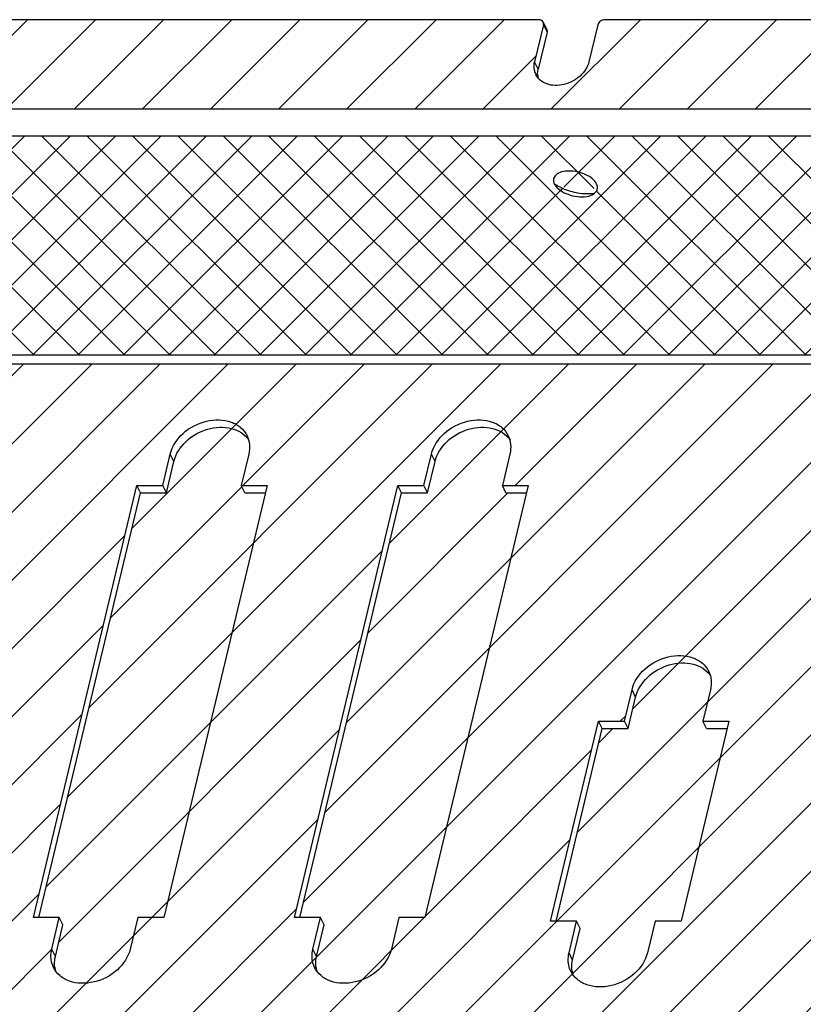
# Model space of a CAD drawing. Header units: inches. Extents: x 5771 to 6779, y 390 to 1103.
# Tile 10 of 17: x 6587 to 6648, y 732 to 809. Entities that reach past the tile are written whole.
import ezdxf

# ---------------------------------------------------------------- set-up
doc = ezdxf.new("R2010")
doc.units = ezdxf.units.IN
doc.header["$LTSCALE"] = 1.21
doc.header["$MEASUREMENT"] = 0
doc.layers.get('0').update_dxf_attribs({"linetype": 'CONTINUOUS'})

msp = doc.modelspace()

# ---------------------------------------------------------------- hatches: boundary and pattern name
at = {"ltscale": 5}
h = msp.add_hatch(dxfattribs=at)
h.set_pattern_fill('ANSI31,_O', color=256, scale=30)
h.set_pattern_definition([(45, (7238.933, -62.3452), (-2.65165, 2.65165), [])])
edge = h.paths.add_edge_path()
edge.add_spline(control_points=[(6698.59311, 808.29515), (6698.61022, 808.36659), (6698.60479, 808.44857), (6698.57253, 808.51457)], knot_values=[0, 0, 0, 0, 1, 1, 1, 1], degree=3, periodic=0)
edge.add_spline(control_points=[(6698.57253, 808.51457), (6698.54393, 808.57309), (6698.43713, 808.67711), (6698.29475, 808.70471), (6698.22135, 808.70471)], knot_values=[0, 0, 0, 0, 0.47017398, 1, 1, 1, 1], degree=3, periodic=0)
edge.add_line((6698.22135, 808.70471), (6632.91258, 808.70471))
edge.add_spline(control_points=[(6632.91258, 808.70471), (6632.78579, 808.70471), (6632.53786, 808.6217), (6632.37228, 808.41054), (6632.34464, 808.29515)], knot_values=[0, 0, 0, 0, 0.51657484, 1, 1, 1, 1], degree=3, periodic=0)
edge.add_line((6632.34464, 808.29515), (6631.658, 805.4282))
edge.add_spline(control_points=[(6631.658, 805.4282), (6631.55681, 805.00569), (6631.01288, 804.20115), (6629.95992, 803.65827), (6629.03486, 803.55425), (6628.38869, 803.66532), (6627.8509, 803.96071), (6627.60386, 804.27299), (6627.52193, 804.44077)], knot_values=[0, 0, 0, 0, 0.24953882, 0.52212436, 0.6549576, 0.77882432, 0.89275525, 1, 1, 1, 1], degree=3, periodic=0)
edge.add_arc((6628.74184, 805.03452), 1.35674, 191.4573536, 205.9529839, ccw=False)
edge.add_spline(control_points=[(6627.41214, 804.76502), (6627.40136, 804.81814), (6627.37002, 805.03838), (6627.39026, 805.26488), (6627.42937, 805.4282)], knot_values=[0, 0, 0, 0, 0.2439863, 1, 1, 1, 1], degree=3, periodic=0)
edge.add_line((6627.42937, 805.4282), (6628.11601, 808.29515))
edge.add_spline(control_points=[(6628.11601, 808.29515), (6628.13312, 808.36659), (6628.12769, 808.44857), (6628.09543, 808.51457)], knot_values=[0, 0, 0, 0, 1, 1, 1, 1], degree=3, periodic=0)
edge.add_spline(control_points=[(6628.09543, 808.51457), (6628.06683, 808.57309), (6627.96004, 808.67711), (6627.81766, 808.70471), (6627.74426, 808.70471)], knot_values=[0, 0, 0, 0, 0.47017398, 1, 1, 1, 1], degree=3, periodic=0)
edge.add_line((6627.74426, 808.70471), (6562.43548, 808.70471))
edge.add_spline(control_points=[(6562.43548, 808.70471), (6562.30869, 808.70471), (6562.06077, 808.6217), (6561.89518, 808.41054), (6561.86754, 808.29515)], knot_values=[0, 0, 0, 0, 0.51657484, 1, 1, 1, 1], degree=3, periodic=0)
edge.add_line((6561.86754, 808.29515), (6561.1809, 805.4282))
edge.add_spline(control_points=[(6561.1809, 805.4282), (6561.07971, 805.00569), (6560.53579, 804.20115), (6559.48282, 803.65827), (6558.55776, 803.55425), (6557.91159, 803.66532), (6557.3738, 803.96071), (6557.12676, 804.27299), (6557.04483, 804.44077)], knot_values=[0, 0, 0, 0, 0.24953882, 0.52212436, 0.6549576, 0.77882432, 0.89275525, 1, 1, 1, 1], degree=3, periodic=0)
edge.add_arc((6558.26475, 805.03452), 1.35674, 191.4573536, 205.9529839, ccw=False)
edge.add_spline(control_points=[(6556.93505, 804.76502), (6556.92427, 804.81814), (6556.89292, 805.03838), (6556.91316, 805.26488), (6556.95227, 805.4282)], knot_values=[0, 0, 0, 0, 0.2439863, 1, 1, 1, 1], degree=3, periodic=0)
edge.add_line((6556.95227, 805.4282), (6557.63892, 808.29515))
edge.add_spline(control_points=[(6557.63892, 808.29515), (6557.65603, 808.36659), (6557.6506, 808.44857), (6557.61834, 808.51457)], knot_values=[0, 0, 0, 0, 1, 1, 1, 1], degree=3, periodic=0)
edge.add_spline(control_points=[(6557.61834, 808.51457), (6557.58973, 808.57309), (6557.48294, 808.67711), (6557.34056, 808.70471), (6557.26716, 808.70471)], knot_values=[0, 0, 0, 0, 0.47017398, 1, 1, 1, 1], degree=3, periodic=0)
edge.add_line((6557.26716, 808.70471), (6543.87651, 808.70471))
edge.add_spline(control_points=[(6543.87651, 808.70471), (6543.11578, 808.70471), (6541.62835, 808.20649), (6540.6347, 806.93967), (6540.46888, 806.24733)], knot_values=[0, 0, 0, 0, 0.51657272, 1, 1, 1, 1], degree=3, periodic=0)
edge.add_line((6540.46888, 806.24733), (6539.38987, 801.74213))
edge.add_line((6539.38987, 801.74213), (6717.93185, 801.74213))
edge.add_line((6717.93185, 801.74213), (6719.01086, 806.24733))
edge.add_spline(control_points=[(6719.01086, 806.24733), (6719.02587, 806.31002), (6719.0741, 806.55655), (6719.07962, 806.81199), (6719.05599, 806.99719)], knot_values=[0, 0, 0, 0, 0.25666653, 1, 1, 1, 1], degree=3, periodic=0)
edge.add_spline(control_points=[(6719.05599, 806.99719), (6719.03133, 807.19051), (6718.97521, 807.38249), (6718.89033, 807.55799)], knot_values=[0, 0, 0, 0, 0.98886405, 0.98886405, 0.98886405, 0.98886405], degree=3, periodic=0)
edge.add_line((6718.89033, 807.55799), (6718.8874, 807.56398))
edge.add_spline(control_points=[(6718.88745, 807.56391), (6718.80233, 807.73822), (6718.56706, 808.06683), (6717.88504, 808.56835), (6717.22065, 808.70471), (6716.78032, 808.70471)], knot_values=[0, 0, 0, 0, 0.23204001, 0.47331225, 1, 1, 1, 1], degree=3, periodic=0)
edge.add_line((6716.78032, 808.70471), (6703.38967, 808.70471))
edge.add_spline(control_points=[(6703.38967, 808.70471), (6703.26288, 808.70471), (6703.01496, 808.6217), (6702.84937, 808.41054), (6702.82174, 808.29515)], knot_values=[0, 0, 0, 0, 0.51657484, 1, 1, 1, 1], degree=3, periodic=0)
edge.add_line((6702.82174, 808.29515), (6702.13509, 805.4282))
edge.add_spline(control_points=[(6702.13509, 805.4282), (6702.0339, 805.00569), (6701.48998, 804.20115), (6700.43702, 803.65827), (6699.51195, 803.55425), (6698.86578, 803.66532), (6698.32799, 803.96071), (6698.08096, 804.27299), (6697.99903, 804.44077)], knot_values=[0, 0, 0, 0, 0.24953882, 0.52212436, 0.6549576, 0.77882432, 0.89275525, 1, 1, 1, 1], degree=3, periodic=0)
edge.add_arc((6699.21894, 805.03452), 1.35674, 191.4573536, 205.9529839, ccw=False)
edge.add_spline(control_points=[(6697.88924, 804.76502), (6697.87846, 804.81814), (6697.84712, 805.03838), (6697.86735, 805.26488), (6697.90647, 805.4282)], knot_values=[0, 0, 0, 0, 0.2439863, 1, 1, 1, 1], degree=3, periodic=0)
edge.add_line((6697.90647, 805.4282), (6698.59311, 808.29515))
edge = h.paths.add_edge_path()
edge.add_spline(control_points=[(6670.44079, 690.75032), (6670.54198, 691.17283), (6671.0859, 691.97737), (6672.13886, 692.52025), (6673.06393, 692.62427), (6673.7101, 692.5132), (6674.24789, 692.21781), (6674.49493, 691.90554), (6674.57686, 691.73775)], knot_values=[0, 0, 0, 0, 0.24953882, 0.52212436, 0.6549576, 0.77882432, 0.89275525, 1, 1, 1, 1], degree=3, periodic=0)
edge.add_spline(control_points=[(6674.57686, 691.73775), (6674.62375, 691.64172), (6674.65892, 691.53938), (6674.68202, 691.43424)], knot_values=[0, 0, 0, 0, 0.3183947, 0.3183947, 0.3183947, 0.3183947], degree=3, periodic=0)
edge.add_spline(control_points=[(6674.69887, 691.41358), (6674.69332, 691.42052), (6674.68771, 691.42741), (6674.68202, 691.43424)], knot_values=[0.92725563, 0.92725563, 0.92725563, 0.92725563, 1, 1, 1, 1], degree=3, periodic=0)
edge.add_spline(control_points=[(6674.68202, 691.43424), (6674.69432, 691.37823), (6674.73, 691.14996), (6674.70944, 690.91744), (6674.66941, 690.75032)], knot_values=[0.3183947, 0.3183947, 0.3183947, 0.3183947, 0.48801413, 1, 1, 1, 1], degree=3, periodic=0)
edge.add_line((6674.66941, 690.75032), (6673.98277, 687.88337))
edge.add_spline(control_points=[(6673.98277, 687.88337), (6673.96566, 687.81193), (6673.97109, 687.72995), (6674.00335, 687.66395)], knot_values=[0, 0, 0, 0, 1, 1, 1, 1], degree=3, periodic=0)
edge.add_spline(control_points=[(6674.00335, 687.66395), (6674.03196, 687.60543), (6674.13875, 687.50141), (6674.28113, 687.47381), (6674.35453, 687.47381)], knot_values=[0, 0, 0, 0, 0.47017398, 1, 1, 1, 1], degree=3, periodic=0)
edge.add_line((6674.35453, 687.47381), (6689.15472, 687.47381))
edge.add_spline(control_points=[(6689.15472, 687.47381), (6689.53508, 687.47381), (6690.2788, 687.72292), (6690.77563, 688.35633), (6690.85854, 688.7025)], knot_values=[0, 0, 0, 0, 0.51657272, 1, 1, 1, 1], degree=3, periodic=0)
edge.add_line((6690.85854, 688.7025), (6692.23182, 694.4364))
edge.add_line((6692.23182, 694.4364), (6513.68984, 694.4364))
edge.add_line((6513.68984, 694.4364), (6512.61083, 689.93119))
edge.add_spline(control_points=[(6512.61083, 689.93119), (6512.55747, 689.70837), (6512.52696, 689.36321), (6512.58936, 689.02507), (6512.61927, 688.918)], knot_values=[0, 0, 0, 0, 0.51198694, 0.75884146, 0.75884146, 0.75884146, 0.75884146], degree=3, periodic=0)
edge.add_spline(control_points=[(6512.61927, 688.918), (6512.64849, 688.8134), (6512.68688, 688.71159), (6512.73424, 688.61461)], knot_values=[0.75884146, 0.75884146, 0.75884146, 0.75884146, 1, 1, 1, 1], degree=3, periodic=0)
edge.add_line((6512.73413, 688.61487), (6512.73718, 688.60861))
edge.add_spline(control_points=[(6512.73718, 688.60861), (6512.83284, 688.41466), (6513.01301, 688.17505), (6513.23659, 687.98807), (6513.29675, 687.94313)], knot_values=[0.00759127, 0.00759127, 0.00759127, 0.00759127, 0.74415956, 1, 1, 1, 1], degree=3, periodic=0)
edge.add_spline(control_points=[(6513.29675, 687.94313), (6513.39973, 687.8662), (6513.86611, 687.58219), (6514.42638, 687.47381), (6514.84137, 687.47381)], knot_values=[0, 0, 0, 0, 0.23648771, 1, 1, 1, 1], degree=3, periodic=0)
edge.add_line((6514.84137, 687.47381), (6528.23201, 687.47381))
edge.add_spline(control_points=[(6528.23201, 687.47381), (6528.35881, 687.47381), (6528.60673, 687.55682), (6528.77232, 687.76798), (6528.79995, 687.88337)], knot_values=[0, 0, 0, 0, 0.51657484, 1, 1, 1, 1], degree=3, periodic=0)
edge.add_line((6528.79995, 687.88337), (6529.4866, 690.75032))
edge.add_spline(control_points=[(6529.4866, 690.75032), (6529.58779, 691.17283), (6530.13171, 691.97737), (6531.18467, 692.52025), (6532.10974, 692.62427), (6532.75591, 692.5132), (6533.2937, 692.21781), (6533.54073, 691.90554), (6533.62266, 691.73775)], knot_values=[0, 0, 0, 0, 0.24953882, 0.52212436, 0.6549576, 0.77882432, 0.89275525, 1, 1, 1, 1], degree=3, periodic=0)
edge.add_spline(control_points=[(6533.62266, 691.73775), (6533.66955, 691.64172), (6533.70473, 691.53938), (6533.72783, 691.43424)], knot_values=[0, 0, 0, 0, 0.31839469, 0.31839469, 0.31839469, 0.31839469], degree=3, periodic=0)
edge.add_spline(control_points=[(6533.74468, 691.41358), (6533.73913, 691.42052), (6533.73351, 691.42741), (6533.72783, 691.43424)], knot_values=[0.9272556, 0.9272556, 0.9272556, 0.9272556, 1, 1, 1, 1], degree=3, periodic=0)
edge.add_spline(control_points=[(6533.72783, 691.43424), (6533.74013, 691.37823), (6533.7758, 691.14996), (6533.75525, 690.91744), (6533.71522, 690.75032)], knot_values=[0.31839469, 0.31839469, 0.31839469, 0.31839469, 0.48801413, 1, 1, 1, 1], degree=3, periodic=0)
edge.add_line((6533.71522, 690.75032), (6533.02858, 687.88337))
edge.add_spline(control_points=[(6533.02858, 687.88337), (6533.01147, 687.81193), (6533.0169, 687.72995), (6533.04916, 687.66395)], knot_values=[0, 0, 0, 0, 1, 1, 1, 1], degree=3, periodic=0)
edge.add_spline(control_points=[(6533.04916, 687.66395), (6533.07776, 687.60543), (6533.18456, 687.50141), (6533.32694, 687.47381), (6533.40033, 687.47381)], knot_values=[0, 0, 0, 0, 0.47017398, 1, 1, 1, 1], degree=3, periodic=0)
edge.add_line((6533.40033, 687.47381), (6598.70911, 687.47381))
edge.add_spline(control_points=[(6598.70911, 687.47381), (6598.8359, 687.47381), (6599.08383, 687.55682), (6599.24941, 687.76798), (6599.27705, 687.88337)], knot_values=[0, 0, 0, 0, 0.51657484, 1, 1, 1, 1], degree=3, periodic=0)
edge.add_line((6599.27705, 687.88337), (6599.96369, 690.75032))
edge.add_spline(control_points=[(6599.96369, 690.75032), (6600.06488, 691.17283), (6600.60881, 691.97737), (6601.66177, 692.52025), (6602.58683, 692.62427), (6603.233, 692.5132), (6603.77079, 692.21781), (6604.01783, 691.90554), (6604.09976, 691.73775)], knot_values=[0, 0, 0, 0, 0.24953882, 0.52212436, 0.6549576, 0.77882432, 0.89275525, 1, 1, 1, 1], degree=3, periodic=0)
edge.add_spline(control_points=[(6604.09976, 691.73775), (6604.14665, 691.64172), (6604.18183, 691.53938), (6604.20492, 691.43424)], knot_values=[0, 0, 0, 0, 0.31839469, 0.31839469, 0.31839469, 0.31839469], degree=3, periodic=0)
edge.add_spline(control_points=[(6604.22177, 691.41358), (6604.21623, 691.42052), (6604.21061, 691.42741), (6604.20492, 691.43424)], knot_values=[0.9272556, 0.9272556, 0.9272556, 0.9272556, 1, 1, 1, 1], degree=3, periodic=0)
edge.add_spline(control_points=[(6604.20492, 691.43424), (6604.21723, 691.37823), (6604.2529, 691.14996), (6604.23234, 690.91744), (6604.19232, 690.75032)], knot_values=[0.31839469, 0.31839469, 0.31839469, 0.31839469, 0.48801413, 1, 1, 1, 1], degree=3, periodic=0)
edge.add_line((6604.19232, 690.75032), (6603.50568, 687.88337))
edge.add_spline(control_points=[(6603.50568, 687.88337), (6603.48857, 687.81193), (6603.494, 687.72995), (6603.52626, 687.66395)], knot_values=[0, 0, 0, 0, 1, 1, 1, 1], degree=3, periodic=0)
edge.add_spline(control_points=[(6603.52626, 687.66395), (6603.55486, 687.60543), (6603.66165, 687.50141), (6603.80403, 687.47381), (6603.87743, 687.47381)], knot_values=[0, 0, 0, 0, 0.47017398, 1, 1, 1, 1], degree=3, periodic=0)
edge.add_line((6603.87743, 687.47381), (6669.18621, 687.47381))
edge.add_spline(control_points=[(6669.18621, 687.47381), (6669.313, 687.47381), (6669.56092, 687.55682), (6669.72651, 687.76798), (6669.75415, 687.88337)], knot_values=[0, 0, 0, 0, 0.51657484, 1, 1, 1, 1], degree=3, periodic=0)
edge.add_line((6669.75415, 687.88337), (6670.44079, 690.75032))
h.paths.add_polyline_path([(6716.94299, 781.91925), (6544.59, 781.91925), (6531.74696, 728.29549), (6704.09995, 728.29549)])
h.paths.add_polyline_path([(6654.38413, 761.14716), (6656.40447, 761.14716), (6656.99302, 763.60455), (6657.27317, 763.03093), (6656.68462, 760.57355), (6654.66428, 760.57355), (6649.44193, 738.76859), (6651.04474, 738.76859), (6651.32489, 738.19498), (6650.73634, 735.7376), (6650.45619, 736.31121), (6651.04474, 738.76859), (6649.02439, 738.76859)], flags=16)
h.paths.add_polyline_path([(6640.53138, 754.10393), (6642.55173, 754.10393), (6642.41435, 753.53032), (6640.81154, 753.53032)], flags=16)
h.paths.add_polyline_path([(6626.93704, 772.44622), (6626.79966, 771.87261), (6625.19685, 771.87261), (6624.9167, 772.44622)], flags=16)
h.paths.add_polyline_path([(6635.01192, 756.56132), (6635.29207, 755.9877), (6634.70352, 753.53032), (6632.68318, 753.53032), (6629.09504, 738.5487), (6630.69785, 738.5487), (6630.978, 737.97509), (6630.38945, 735.5177), (6630.1093, 736.09131), (6630.69785, 738.5487), (6628.6775, 738.5487), (6632.40303, 754.10393), (6634.42337, 754.10393)], flags=16)
h.paths.add_polyline_path([(6662.51248, 761.14716), (6664.53283, 761.14716), (6664.39545, 760.57355), (6662.79264, 760.57355)], flags=16)
h.paths.add_polyline_path([(6619.67739, 774.32999), (6619.08884, 771.87261), (6617.06849, 771.87261), (6609.1545, 738.82922), (6610.75731, 738.82922), (6611.03747, 738.25561), (6610.44892, 735.79822), (6610.16876, 736.37183), (6610.75731, 738.82922), (6608.73697, 738.82922), (6616.78834, 772.44622), (6618.80868, 772.44622), (6619.39723, 774.9036)], flags=16)
h.paths.add_polyline_path([(6674.34289, 761.14728), (6676.36324, 761.14728), (6676.95179, 763.60467), (6677.23194, 763.03106), (6676.64339, 760.57367), (6674.62305, 760.57367), (6669.4007, 738.76871), (6671.00351, 738.76871), (6671.28366, 738.1951), (6670.69511, 735.73772), (6670.41495, 736.31133), (6671.00351, 738.76871), (6668.98316, 738.76871)], flags=16)
h.paths.add_polyline_path([(6606.60529, 772.44643), (6606.46791, 771.87282), (6604.8651, 771.87282), (6604.58495, 772.44643)], flags=16)
h.paths.add_polyline_path([(6682.47125, 761.14728), (6684.49159, 761.14728), (6684.35421, 760.57367), (6682.7514, 760.57367)], flags=16)
h.paths.add_polyline_path([(6599.34564, 774.3302), (6598.75709, 771.87282), (6596.73675, 771.87282), (6588.82276, 738.82943), (6590.42557, 738.82943), (6590.70572, 738.25582), (6590.11717, 735.79843), (6589.83702, 736.37204), (6590.42557, 738.82943), (6588.40522, 738.82943), (6596.45659, 772.44643), (6598.47694, 772.44643), (6599.06549, 774.90381)], flags=16)
h.paths.add_polyline_path([(6586.27355, 772.44664), (6586.13617, 771.87303), (6584.53336, 771.87303), (6584.2532, 772.44664)], flags=16)
h.paths.add_polyline_path([(6579.01389, 774.33041), (6578.42534, 771.87303), (6576.405, 771.87303), (6568.49101, 738.82964), (6570.09382, 738.82964), (6570.37397, 738.25603), (6569.78542, 735.79864), (6569.50527, 736.37226), (6570.09382, 738.82964), (6568.07348, 738.82964), (6576.12485, 772.44664), (6578.14519, 772.44664), (6578.73374, 774.90402)], flags=16)
h.paths.add_polyline_path([(6565.9418, 772.44685), (6565.80442, 771.87324), (6564.20161, 771.87324), (6563.92146, 772.44685)], flags=16)
h.paths.add_polyline_path([(6558.68215, 774.33062), (6558.0936, 771.87324), (6556.07325, 771.87324), (6548.15927, 738.82985), (6549.76207, 738.82985), (6550.04223, 738.25624), (6549.45368, 735.79886), (6549.17352, 736.37247), (6549.76207, 738.82985), (6547.74173, 738.82985), (6555.7931, 772.44685), (6557.81344, 772.44685), (6558.40199, 774.90423)], flags=16)
h = msp.add_hatch(dxfattribs=at)
h.set_pattern_fill('ANSI37', color=256, scale=20, style=0)
h.set_pattern_definition([(45, (7238.9331, -62.3452), (-1.767767, 1.767767), []), (135, (7238.9331, -62.3452), (-1.767767, -1.767767), [])])
h.paths.add_polyline_path([(6721.24176, 799.86796), (6720.9265, 800.51343), (6719.04711, 800.51343), (6719.46735, 799.65302), (6538.10628, 799.65302), (6537.68605, 800.51343), (6535.80666, 800.51343), (6544.54802, 782.61562), (6717.10977, 782.61562)])
edge = h.paths.add_edge_path(flags=16)
edge.add_spline(control_points=[(6632.10161, 795.20169), (6632.0056, 795.12297), (6631.88886, 795.06447), (6631.77496, 795.0243)], knot_values=[0, 0, 0, 0, 0.31265034, 0.31265034, 0.31265034, 0.31265034], degree=3, periodic=0)
edge.add_spline(control_points=[(6632.10829, 795.20264), (6632.10606, 795.20232), (6632.10384, 795.202), (6632.10161, 795.20169)], knot_values=[0.98740894, 0.98740894, 0.98740894, 0.98740894, 1, 1, 1, 1], degree=3, periodic=0)
edge.add_spline(control_points=[(6632.25228, 795.92454), (6632.29391, 795.83931), (6632.34807, 795.65778), (6632.2834, 795.38707), (6632.16795, 795.25608), (6632.10161, 795.20169)], knot_values=[0.31265034, 0.31265034, 0.31265034, 0.31265034, 0.55820484, 0.78398821, 1, 1, 1, 1], degree=3, periodic=0)
edge = h.paths.add_edge_path(flags=16)
edge.add_arc((6631.12905, 799.11251), 3.83622, 239.2222848, 240.1384075)
edge.add_spline(control_points=[(6629.21897, 795.78563), (6629.57142, 795.58326), (6630.343, 795.28159), (6631.16259, 795.16624), (6631.57445, 795.16624)], knot_values=[0, 0, 0, 0, 0.49666813, 1, 1, 1, 1], degree=3, periodic=0)
edge.add_arc((6630.97664, 798.86236), 3.54331, 239.2698632, 240.2724811, ccw=False)
edge = h.paths.add_edge_path(flags=16)
edge.add_spline(control_points=[(6561.62452, 795.20169), (6561.5285, 795.12297), (6561.41176, 795.06447), (6561.29786, 795.0243)], knot_values=[0, 0, 0, 0, 0.31265034, 0.31265034, 0.31265034, 0.31265034], degree=3, periodic=0)
edge.add_spline(control_points=[(6561.63119, 795.20264), (6561.62897, 795.20232), (6561.62674, 795.202), (6561.62452, 795.20169)], knot_values=[0.98740895, 0.98740895, 0.98740895, 0.98740895, 1, 1, 1, 1], degree=3, periodic=0)
edge.add_spline(control_points=[(6561.77518, 795.92454), (6561.81681, 795.83931), (6561.87097, 795.65778), (6561.8063, 795.38707), (6561.69086, 795.25608), (6561.62452, 795.20169)], knot_values=[0.31265034, 0.31265034, 0.31265034, 0.31265034, 0.55820485, 0.78398821, 1, 1, 1, 1], degree=3, periodic=0)
edge = h.paths.add_edge_path(flags=16)
edge.add_arc((6560.65196, 799.11251), 3.83622, 239.2222844, 240.1384075)
edge.add_spline(control_points=[(6558.74188, 795.78563), (6559.09432, 795.58326), (6559.8659, 795.28159), (6560.68549, 795.16624), (6561.09735, 795.16624)], knot_values=[0, 0, 0, 0, 0.49666813, 1, 1, 1, 1], degree=3, periodic=0)
edge.add_arc((6560.49954, 798.86236), 3.54331, 239.2698627, 240.2724811, ccw=False)
edge = h.paths.add_edge_path(flags=16)
edge.add_spline(control_points=[(6702.57871, 795.20169), (6702.4827, 795.12297), (6702.36596, 795.06447), (6702.25205, 795.0243)], knot_values=[0, 0, 0, 0, 0.31265034, 0.31265034, 0.31265034, 0.31265034], degree=3, periodic=0)
edge.add_spline(control_points=[(6702.58538, 795.20264), (6702.58316, 795.20232), (6702.58094, 795.202), (6702.57871, 795.20169)], knot_values=[0.98740895, 0.98740895, 0.98740895, 0.98740895, 1, 1, 1, 1], degree=3, periodic=0)
edge.add_spline(control_points=[(6702.72938, 795.92454), (6702.77101, 795.83931), (6702.82517, 795.65778), (6702.76049, 795.38707), (6702.64505, 795.25608), (6702.57871, 795.20169)], knot_values=[0.31265034, 0.31265034, 0.31265034, 0.31265034, 0.55820485, 0.78398821, 1, 1, 1, 1], degree=3, periodic=0)
edge = h.paths.add_edge_path(flags=16)
edge.add_arc((6701.60615, 799.11251), 3.83622, 239.2222848, 240.1384075)
edge.add_spline(control_points=[(6699.69607, 795.78563), (6700.04852, 795.58326), (6700.82009, 795.28159), (6701.63968, 795.16624), (6702.05155, 795.16624)], knot_values=[0, 0, 0, 0, 0.49666813, 1, 1, 1, 1], degree=3, periodic=0)
edge.add_arc((6701.45374, 798.86236), 3.54331, 239.2698632, 240.2724811, ccw=False)

# ---------------------------------------------------------------- linework, layer by layer
at = {"color": 7, "linetype": 'Continuous'}
for p, q in [((6627.74426, 808.70471), (6562.43548, 808.70471)), ((6628.09544, 808.51458), (6628.3756, 807.94097)), ((6698.22135, 808.70471), (6632.91258, 808.70471)), ((6628.11601, 808.29515), (6627.42937, 805.4282)), ((6628.39617, 807.72154), (6627.70953, 804.85459)), ((6628.11601, 808.29515), (6628.39617, 807.72154)), ((6632.34464, 808.29515), (6631.658, 805.4282)), ((6627.70953, 804.85459), (6627.42937, 805.4282)), ((6717.93185, 801.74213), (6539.38987, 801.74213)), ((6719.46735, 799.65302), (6538.10628, 799.65302)), ((6628.96335, 795.92454), (6629.15957, 795.65073)), ((6544.54802, 782.61562), (6717.10977, 782.61562)), ((6544.59, 781.91925), (6716.94299, 781.91925)), ((6598.47694, 772.44643), (6599.06549, 774.90381)), ((6599.34564, 774.3302), (6599.06549, 774.90381)), ((6605.1735, 774.90381), (6604.58495, 772.44643)), ((6618.80868, 772.44622), (6619.39723, 774.9036)), ((6619.67739, 774.32999), (6619.39723, 774.9036)), ((6625.50525, 774.9036), (6624.9167, 772.44622)), ((6598.75709, 771.87282), (6599.34564, 774.3302)), ((6619.08884, 771.87261), (6619.67739, 774.32999)), ((6588.40522, 738.82943), (6596.45659, 772.44643)), ((6596.73675, 771.87282), (6596.45659, 772.44643)), ((6596.45659, 772.44643), (6598.47694, 772.44643)), ((6598.75709, 771.87282), (6598.47694, 772.44643)), ((6606.60529, 772.44643), (6598.55392, 738.82943)), ((6604.8651, 771.87282), (6604.58495, 772.44643)), ((6604.58495, 772.44643), (6606.60529, 772.44643)), ((6608.73697, 738.82922), (6616.78834, 772.44622)), ((6617.06849, 771.87261), (6616.78834, 772.44622)), ((6616.78834, 772.44622), (6618.80868, 772.44622)), ((6619.08884, 771.87261), (6618.80868, 772.44622)), ((6626.93704, 772.44622), (6618.88567, 738.82922)), ((6625.19685, 771.87261), (6624.9167, 772.44622)), ((6624.9167, 772.44622), (6626.93704, 772.44622)), ((6588.82276, 738.82943), (6596.73675, 771.87282)), ((6596.73675, 771.87282), (6598.75709, 771.87282)), ((6604.8651, 771.87282), (6606.46791, 771.87282)), ((6609.1545, 738.82922), (6617.06849, 771.87261)), ((6617.06849, 771.87261), (6619.08884, 771.87261)), ((6625.19685, 771.87261), (6626.79966, 771.87261)), ((6634.42337, 754.10393), (6635.01192, 756.56132)), ((6635.29207, 755.9877), (6635.01192, 756.56132)), ((6641.11993, 756.56132), (6640.53138, 754.10393)), ((6634.70352, 753.53032), (6635.29207, 755.9877)), ((6628.6775, 738.5487), (6632.40303, 754.10393)), ((6632.40303, 754.10393), (6634.42337, 754.10393)), ((6632.68318, 753.53032), (6632.40303, 754.10393)), ((6634.70352, 753.53032), (6634.42337, 754.10393)), ((6642.55173, 754.10393), (6638.8262, 738.5487)), ((6640.53138, 754.10393), (6642.55173, 754.10393)), ((6640.81154, 753.53032), (6640.53138, 754.10393)), ((6629.09504, 738.5487), (6632.68318, 753.53032)), ((6632.68318, 753.53032), (6634.70352, 753.53032)), ((6640.81154, 753.53032), (6642.41435, 753.53032)), ((6590.42557, 738.82943), (6588.40522, 738.82943)), ((6589.83702, 736.37204), (6590.42557, 738.82943)), ((6590.70572, 738.25582), (6590.42557, 738.82943)), ((6596.53358, 738.82943), (6595.94503, 736.37204)), ((6598.55392, 738.82943), (6596.53358, 738.82943)), ((6610.75731, 738.82922), (6608.73697, 738.82922)), ((6610.16876, 736.37183), (6610.75731, 738.82922)), ((6611.03747, 738.25561), (6610.75731, 738.82922)), ((6616.86533, 738.82922), (6616.27678, 736.37183)), ((6618.88567, 738.82922), (6616.86533, 738.82922)), ((6590.11717, 735.79843), (6590.70572, 738.25582)), ((6610.44892, 735.79822), (6611.03747, 738.25561)), ((6630.69785, 738.5487), (6628.6775, 738.5487)), ((6630.1093, 736.09131), (6630.69785, 738.5487)), ((6630.38945, 735.5177), (6630.978, 737.97509)), ((6630.978, 737.97509), (6630.69785, 738.5487)), ((6636.80586, 738.5487), (6636.21731, 736.09131)), ((6638.8262, 738.5487), (6636.80586, 738.5487)), ((6590.11717, 735.79843), (6589.83702, 736.37204)), ((6610.44892, 735.79822), (6610.16876, 736.37183)), ((6630.38945, 735.5177), (6630.1093, 736.09131))]:
    msp.add_line(p, q, dxfattribs=at)
for centre, radius, start, end in [((6628.74184, 805.03452), 1.35674, 191.4573534, 205.9529838), ((6629.09296, 804.47365), 1.42883, 181.8525498, 190.9674454), ((6630.97664, 798.86236), 3.54331, 234.7434902, 239.269876), ((6631.12905, 799.11251), 3.83622, 239.2222966, 240.1384075), ((6592.0477, 735.23784), 1.99537, 187.5466041, 196.3800526), ((6612.37944, 735.23762), 1.99537, 187.5466041, 196.3800526), ((6632.31998, 734.95711), 1.99537, 187.546608, 196.380053)]:
    msp.add_arc(centre, radius, start, end, dxfattribs=at)
for points, knots in [([(6628.09543, 808.51457), (6628.06683, 808.57309), (6627.96004, 808.67711), (6627.81766, 808.70471), (6627.74426, 808.70471)], [0, 0, 0, 0, 0.47017398, 1, 1, 1, 1]), ([(6632.91258, 808.70471), (6632.78579, 808.70471), (6632.53786, 808.6217), (6632.37228, 808.41054), (6632.34464, 808.29515)], [0, 0, 0, 0, 0.51657484, 1, 1, 1, 1]), ([(6627.41214, 804.76502), (6627.40136, 804.81814), (6627.37002, 805.03838), (6627.39026, 805.26488), (6627.42937, 805.4282)], [0, 0, 0, 0, 0.2439863, 1, 1, 1, 1]), ([(6631.658, 805.4282), (6631.55681, 805.00569), (6631.01288, 804.20115), (6629.95992, 803.65827), (6629.03486, 803.55425), (6628.38869, 803.66532), (6627.8509, 803.96071), (6627.60386, 804.27299), (6627.52193, 804.44077)], [0, 0, 0, 0, 0.24953882, 0.52212436, 0.6549576, 0.77882432, 0.89275525, 1, 1, 1, 1]), ([(6632.25228, 795.92454), (6632.1798, 796.07294), (6631.92613, 796.35663), (6631.41386, 796.66492), (6630.79082, 796.8739), (6630.14252, 796.95263), (6629.55851, 796.88904), (6629.09936, 796.69146), (6628.84638, 796.31739), (6628.90641, 796.04113), (6628.96335, 795.92454)], [0, 0, 0, 0, 0.11526494, 0.25711617, 0.41433787, 0.57044049, 0.70930858, 0.82085338, 0.90944483, 1, 1, 1, 1]), ([(6629.15953, 795.65072), (6629.30943, 795.49321), (6629.70321, 795.22482), (6630.3817, 794.98015), (6631.09744, 794.89093), (6631.56993, 794.95199), (6631.77496, 795.0243)], [0, 0, 0, 0, 0.23296331, 0.5000277, 0.76707891, 1, 1, 1, 1]), ([(6629.21897, 795.78563), (6629.57142, 795.58326), (6630.343, 795.28159), (6631.16259, 795.16624), (6631.57445, 795.16624)], [0, 0, 0, 0, 0.49666813, 1, 1, 1, 1]), ([(6631.77496, 795.0243), (6631.96756, 795.09223), (6632.25398, 795.26393), (6632.34807, 795.65778), (6632.29391, 795.83931), (6632.25228, 795.92454)], [0, 0, 0, 0, 0.52866213, 0.75444549, 1, 1, 1, 1]), ([(6631.57445, 795.16624), (6631.62038, 795.16624), (6631.7988, 795.16918), (6631.97711, 795.18394), (6632.10829, 795.20264)], [0, 0, 0, 0, 0.25741165, 1, 1, 1, 1]), ([(6599.06549, 774.90381), (6599.21165, 775.5141), (6599.99732, 776.67622), (6601.51826, 777.46038), (6602.85447, 777.61062), (6603.78782, 777.4502), (6604.56463, 777.02352), (6604.92146, 776.57246), (6605.03981, 776.3301)], [0, 0, 0, 0, 0.24953883, 0.52212436, 0.6549576, 0.77882432, 0.89275525, 1, 1, 1, 1]), ([(6599.34564, 774.3302), (6599.48424, 774.90889), (6600.20746, 776.01914), (6601.62303, 776.81341), (6602.89123, 777.0302), (6603.80308, 776.94763), (6604.5965, 776.62246), (6605.00397, 776.24421), (6605.15565, 776.03203)], [0, 0, 0, 0, 0.24679668, 0.51708413, 0.65030736, 0.77581387, 0.89182505, 1, 1, 1, 1]), ([(6619.39723, 774.9036), (6619.5434, 775.51389), (6620.32907, 776.67601), (6621.85001, 777.46017), (6623.18621, 777.61041), (6624.11957, 777.44999), (6624.89638, 777.02331), (6625.25321, 776.57224), (6625.37155, 776.32989)], [0, 0, 0, 0, 0.24953883, 0.52212436, 0.6549576, 0.77882432, 0.89275525, 1, 1, 1, 1]), ([(6619.67739, 774.32999), (6619.81598, 774.90868), (6620.53921, 776.01893), (6621.95477, 776.8132), (6623.22298, 777.02999), (6624.13482, 776.94742), (6624.92825, 776.62225), (6625.33572, 776.244), (6625.4874, 776.03182)], [0, 0, 0, 0, 0.24679668, 0.51708413, 0.65030736, 0.77581387, 0.89182505, 1, 1, 1, 1]), ([(6605.03981, 776.3301), (6605.14362, 776.1175), (6605.27488, 775.63795), (6605.23131, 775.1452), (6605.1735, 774.90381)], [0, 0, 0, 0, 0.48801412, 1, 1, 1, 1]), ([(6625.37155, 776.32989), (6625.47537, 776.11729), (6625.60663, 775.63774), (6625.56306, 775.14499), (6625.50525, 774.9036)], [0, 0, 0, 0, 0.48801412, 1, 1, 1, 1]), ([(6635.01192, 756.56132), (6635.15809, 757.17161), (6635.94375, 758.33373), (6637.46469, 759.11788), (6638.8009, 759.26813), (6639.73426, 759.1077), (6640.51106, 758.68103), (6640.8679, 758.22996), (6640.98624, 757.98761)], [0, 0, 0, 0, 0.24953882, 0.52212436, 0.6549576, 0.77882432, 0.89275525, 1, 1, 1, 1]), ([(6635.29207, 755.9877), (6635.43067, 756.56639), (6636.1539, 757.67665), (6637.56946, 758.47091), (6638.83766, 758.68771), (6639.74951, 758.60513), (6640.54294, 758.27996), (6640.95041, 757.90172), (6641.10208, 757.68954)], [0, 0, 0, 0, 0.24679667, 0.51708413, 0.65030735, 0.77581387, 0.89182505, 1, 1, 1, 1]), ([(6640.98624, 757.98761), (6641.09005, 757.77501), (6641.22131, 757.29546), (6641.17775, 756.8027), (6641.11993, 756.56132)], [0, 0, 0, 0, 0.48801413, 1, 1, 1, 1]), ([(6589.78946, 735.54939), (6589.78059, 735.61619), (6589.75787, 735.89108), (6589.78853, 736.1696), (6589.83702, 736.37204)], [0, 0, 0, 0, 0.24455979, 1, 1, 1, 1]), ([(6595.94503, 736.37204), (6595.79886, 735.76175), (6595.0132, 734.59963), (6593.49225, 733.81548), (6592.15605, 733.66523), (6591.22269, 733.82566), (6590.44589, 734.25233), (6590.08905, 734.7034), (6589.97071, 734.94575)], [0, 0, 0, 0, 0.24953883, 0.52212436, 0.6549576, 0.77882432, 0.89275525, 1, 1, 1, 1]), ([(6590.06961, 734.97578), (6590.06074, 735.04258), (6590.03802, 735.31747), (6590.06868, 735.59599), (6590.11717, 735.79843)], [0, 0, 0, 0, 0.24455979, 1, 1, 1, 1]), ([(6610.12121, 735.54918), (6610.11233, 735.61598), (6610.08961, 735.89087), (6610.12028, 736.16939), (6610.16876, 736.37183)], [0, 0, 0, 0, 0.24455979, 1, 1, 1, 1]), ([(6616.27678, 736.37183), (6616.13061, 735.76154), (6615.34494, 734.59942), (6613.824, 733.81526), (6612.4878, 733.66502), (6611.55444, 733.82545), (6610.77763, 734.25212), (6610.4208, 734.70319), (6610.30246, 734.94554)], [0, 0, 0, 0, 0.24953883, 0.52212436, 0.6549576, 0.77882432, 0.89275525, 1, 1, 1, 1]), ([(6610.40136, 734.97557), (6610.39249, 735.04237), (6610.36977, 735.31726), (6610.40043, 735.59578), (6610.44892, 735.79822)], [0, 0, 0, 0, 0.24455979, 1, 1, 1, 1]), ([(6630.06174, 735.26866), (6630.05287, 735.33546), (6630.03015, 735.61035), (6630.06081, 735.88887), (6630.1093, 736.09131)], [0, 0, 0, 0, 0.24455979, 1, 1, 1, 1]), ([(6636.21731, 736.09131), (6636.07114, 735.48102), (6635.28548, 734.3189), (6633.76453, 733.53475), (6632.42833, 733.3845), (6631.49497, 733.54493), (6630.71817, 733.9716), (6630.36133, 734.42267), (6630.24299, 734.66502)], [0, 0, 0, 0, 0.24953882, 0.52212436, 0.6549576, 0.77882432, 0.89275525, 1, 1, 1, 1]), ([(6630.34189, 734.69505), (6630.33302, 734.76185), (6630.3103, 735.03674), (6630.34096, 735.31526), (6630.38945, 735.5177)], [0, 0, 0, 0, 0.24455979, 1, 1, 1, 1])]:
    msp.add_open_spline(points, degree=3, knots=knots, dxfattribs=at)
for points in [[(6628.11601, 808.29515), (6628.13312, 808.36659), (6628.12769, 808.44857), (6628.09543, 808.51457)], [(6628.37559, 807.94096), (6628.40785, 807.87496), (6628.41328, 807.79298), (6628.39617, 807.72154)], [(6627.66488, 804.42746), (6627.66012, 804.57053), (6627.67618, 804.71537), (6627.70953, 804.85459)], [(6589.97071, 734.94575), (6589.87853, 735.13454), (6589.81712, 735.34113), (6589.78946, 735.54939)], [(6610.30246, 734.94554), (6610.21027, 735.13432), (6610.14887, 735.34092), (6610.12121, 735.54918)], [(6630.24299, 734.66502), (6630.15081, 734.8538), (6630.0894, 735.0604), (6630.06174, 735.26866)]]:
    msp.add_open_spline(points, degree=3, dxfattribs=at)

doc.saveas('drawing.dxf')
